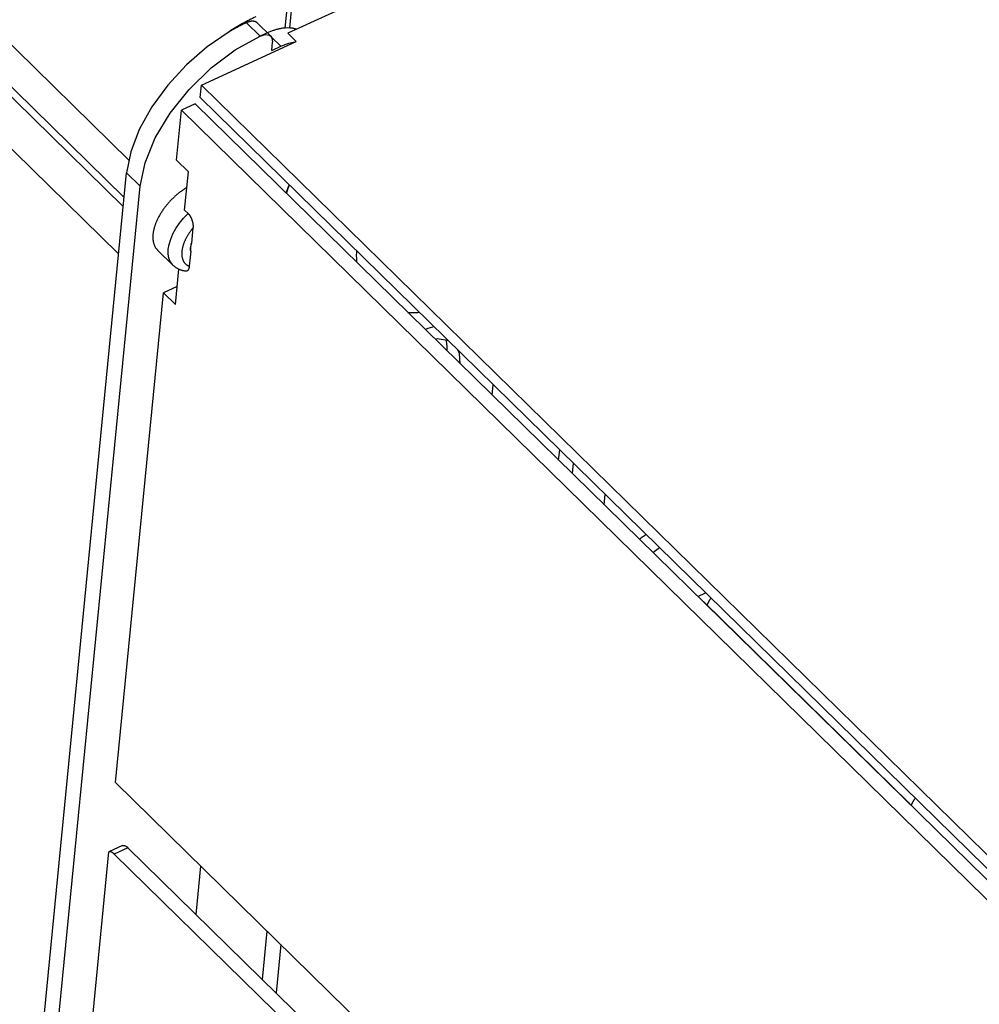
# Model space of a CAD drawing. Extents: x 0 to 594, y 0 to 420.
# Tile 52 of 105: x 521 to 529, y 120 to 129. Entities that reach past the tile are written whole.
import ezdxf

# ---------------------------------------------------------------- set-up
doc = ezdxf.new("R2010")
doc.units = 0
doc.header["$LTSCALE"] = 32.67
doc.layers.get('0').update_dxf_attribs({"linetype": 'CONTINUOUS'})
doc.layers.add('CHAMFERS', color=7, linetype='CONTINUOUS')
doc.layers.add('DATUM_AXIS', color=7, linetype='CONTINUOUS')

msp = doc.modelspace()

# ---------------------------------------------------------------- linework, layer by layer
at = {"color": 9, "linetype": 'CONTINUOUS'}
for p, q in [((493.4598, 155.5358), (521.9229, 127.639)), ((523.0662, 128.7241), (522.9473, 128.8406)), ((523.2488, 128.6349), (523.163, 128.7189)), ((522.0197, 127.4128), (521.9009, 127.5293))]:
    msp.add_line(p, q, dxfattribs=at)
at = {"color": 7, "linetype": 'CONTINUOUS'}
for p, q in [((528.8843, 131.3084), (523.309, 128.7487)), ((523.2872, 128.7947), (523.3093, 129.0206)), ((523.3255, 128.7947), (523.3403, 128.9463)), ((523.0414, 128.8393), (523.1605, 128.7225)), ((523.1299, 128.7513), (523.0498, 128.7146)), ((523.309, 128.7487), (523.3833, 128.6759)), ((522.5549, 128.2955), (523.3833, 128.6759)), ((523.1686, 128.5981), (523.1757, 128.6706)), ((523.1686, 128.5981), (523.2488, 128.6349)), ((522.5443, 128.1868), (522.5549, 128.2955)), ((529.8286, 121.1666), (522.5549, 128.2955)), ((522.4998, 128.1311), (522.3796, 128.0759)), ((529.7737, 121.0019), (522.4998, 128.1311)), ((529.8179, 121.0578), (522.5443, 128.1868)), ((522.3372, 127.6417), (522.3796, 128.0759)), ((529.6535, 120.9467), (522.3796, 128.0759)), ((522.4412, 127.5397), (522.3372, 127.6417)), ((521.0401, 118.7215), (521.9009, 127.5293)), ((522.4084, 127.2046), (522.4412, 127.5397)), ((521.1589, 118.6051), (522.0197, 127.4128)), ((522.4381, 127.1755), (522.4084, 127.2046)), ((522.4811, 127.0485), (522.4682, 126.917)), ((522.306, 126.7239), (522.1723, 126.8549)), ((522.4612, 126.8454), (522.4484, 126.7139)), ((522.3278, 126.3799), (522.3579, 126.6881)), ((521.8058, 122.2048), (522.2238, 126.4818)), ((522.3431, 126.5366), (522.2238, 126.4818)), ((522.2238, 126.4818), (522.3278, 126.3799)), ((525.0937, 125.5888), (525.1026, 125.6794)), ((525.6732, 125.0208), (525.6821, 125.1114)), ((525.8009, 124.995), (525.792, 124.9043)), ((526.0714, 124.6305), (526.0802, 124.7212)), ((526.4945, 124.2158), (526.5535, 124.2573)), ((526.8868, 123.8313), (526.9558, 123.863)), ((521.8058, 122.2048), (531.0498, 113.1447)), ((522.5079, 121.0542), (522.5491, 121.4763)), ((523.0874, 120.4862), (523.1286, 120.9083)), ((523.2475, 120.7918), (523.2062, 120.3697))]:
    msp.add_line(p, q, dxfattribs=at)
for points in [[(523.0289, 128.8919), (523.0144, 128.8852), (523, 128.8783), (522.9855, 128.8712), (522.9711, 128.8639), (522.9566, 128.8564), (522.9421, 128.8487), (522.9277, 128.8409), (522.9132, 128.8328), (522.8987, 128.8246), (522.8843, 128.8162), (522.8699, 128.8076), (522.8554, 128.7989), (522.841, 128.7899), (522.8267, 128.7808), (522.8123, 128.7715), (522.798, 128.7621)], [(522.9473, 128.8406), (522.9338, 128.8343), (522.9202, 128.8278), (522.9067, 128.8212), (522.8931, 128.8144), (522.8795, 128.8074), (522.8659, 128.8003), (522.8523, 128.7929), (522.8387, 128.7855), (522.8251, 128.7778), (522.8116, 128.7701), (522.798, 128.7621)], [(523.0414, 128.8393), (523.0399, 128.8407), (523.0382, 128.8421), (523.0366, 128.8434), (523.0348, 128.8446), (523.033, 128.8457), (523.0311, 128.8468), (523.0292, 128.8478), (523.0272, 128.8487), (523.0252, 128.8495), (523.023, 128.8503), (523.0209, 128.851), (523.0187, 128.8516), (523.0164, 128.8522), (523.0141, 128.8526), (523.0117, 128.853), (523.0093, 128.8533), (523.0068, 128.8536), (523.0043, 128.8537), (523.0018, 128.8538), (522.9992, 128.8538), (522.9965, 128.8537), (522.9939, 128.8536), (522.9911, 128.8533), (522.9884, 128.853), (522.9856, 128.8526), (522.9828, 128.8521), (522.98, 128.8516), (522.9771, 128.851), (522.9742, 128.8503), (522.9713, 128.8495), (522.9684, 128.8486), (522.9654, 128.8477), (522.9624, 128.8467), (522.9594, 128.8456), (522.9564, 128.8445), (522.9534, 128.8433), (522.9504, 128.842), (522.9473, 128.8406)], [(522.798, 128.7621), (522.6058, 128.6313), (522.4243, 128.4739), (522.2609, 128.2963), (522.1219, 128.1056), (522.0128, 127.909), (521.938, 127.7144), (521.9009, 127.5293)], [(522.0197, 127.4128), (522.0631, 127.6185), (522.1524, 127.835), (522.2828, 128.0519), (522.4478, 128.2587), (522.6396, 128.4456), (522.849, 128.6034), (523.0662, 128.7241)], [(523.0662, 128.7241), (523.1117, 128.737), (523.148, 128.7313), (523.1605, 128.7225)], [(523.2872, 128.7947), (523.2808, 128.7942), (523.2744, 128.7935), (523.268, 128.7928), (523.2615, 128.7919), (523.2549, 128.7909), (523.2483, 128.7898), (523.2416, 128.7885), (523.2349, 128.7871), (523.2281, 128.7856), (523.2213, 128.784), (523.2144, 128.7822), (523.2076, 128.7803), (523.2006, 128.7783), (523.1937, 128.7761), (523.1867, 128.7739), (523.1797, 128.7715), (523.1726, 128.769), (523.1656, 128.7663), (523.1585, 128.7636), (523.1514, 128.7607), (523.1442, 128.7577), (523.1371, 128.7546), (523.1307, 128.7517)], [(523.1605, 128.7225), (523.1705, 128.7082), (523.1757, 128.6706)], [(523.3255, 128.7947), (523.3067, 128.7953), (523.2872, 128.7947)], [(523.384, 128.7831), (523.3826, 128.7836), (523.3773, 128.7853), (523.3719, 128.7869), (523.3665, 128.7884), (523.3609, 128.7897), (523.3552, 128.7909), (523.3494, 128.792), (523.3436, 128.7929), (523.3376, 128.7936), (523.3316, 128.7943), (523.3255, 128.7947)], [(523.2488, 128.6349), (523.3181, 128.6614), (523.3833, 128.6759)], [(523.2945, 127.3522), (523.2985, 127.364), (523.3054, 127.3831), (523.3124, 127.4023), (523.3197, 127.4215), (523.3212, 127.4253)], [(522.4278, 127.4025), (522.4252, 127.401), (522.4191, 127.3972), (522.413, 127.3934), (522.4068, 127.3894), (522.4008, 127.3853), (522.3947, 127.3812), (522.3886, 127.377), (522.3826, 127.3726), (522.3766, 127.3682), (522.3706, 127.3637), (522.3647, 127.3592), (522.3588, 127.3545), (522.3529, 127.3498), (522.347, 127.345), (522.3412, 127.3401), (522.3355, 127.3351), (522.3297, 127.3301), (522.3241, 127.325), (522.3184, 127.3199), (522.3129, 127.3146), (522.3073, 127.3093), (522.3019, 127.304), (522.2964, 127.2986), (522.2911, 127.2931), (522.2858, 127.2876), (522.2805, 127.282), (522.2753, 127.2764), (522.2702, 127.2707), (522.2652, 127.2649), (522.2602, 127.2592), (522.2553, 127.2533), (522.2505, 127.2475), (522.2457, 127.2416), (522.241, 127.2356), (522.2364, 127.2297), (522.2319, 127.2237), (522.2274, 127.2176), (522.2231, 127.2116), (522.2188, 127.2055), (522.2146, 127.1993), (522.2105, 127.1932), (522.2065, 127.1871), (522.2025, 127.1809), (522.1987, 127.1747), (522.1949, 127.1685), (522.1913, 127.1623), (522.1877, 127.1561), (522.1843, 127.1498), (522.1809, 127.1436), (522.1776, 127.1374), (522.1745, 127.1312), (522.1714, 127.1249), (522.1685, 127.1187), (522.1656, 127.1125), (522.1629, 127.1063), (522.1602, 127.1001), (522.1577, 127.0939), (522.1553, 127.0878), (522.153, 127.0816), (522.1508, 127.0755), (522.1487, 127.0694), (522.1467, 127.0634), (522.1448, 127.0573), (522.1431, 127.0513), (522.1414, 127.0454), (522.1399, 127.0394), (522.1385, 127.0335), (522.1372, 127.0277), (522.136, 127.0218), (522.1349, 127.0161), (522.134, 127.0103), (522.1331, 127.0047), (522.1324, 126.999), (522.1318, 126.9934)], [(522.4381, 127.1755), (522.4393, 127.1743), (522.4405, 127.1731), (522.4417, 127.1718), (522.4429, 127.1705), (522.4441, 127.1691), (522.4452, 127.1677), (522.4464, 127.1663), (522.4475, 127.1648), (522.4487, 127.1633), (522.4498, 127.1618), (522.451, 127.1602), (522.4521, 127.1586), (522.4532, 127.1569), (522.4543, 127.1552), (522.4554, 127.1535), (522.4564, 127.1518), (522.4575, 127.15), (522.4586, 127.1481), (522.4596, 127.1463), (522.4606, 127.1444), (522.4616, 127.1425), (522.4626, 127.1405), (522.4636, 127.1385), (522.4646, 127.1365), (522.4655, 127.1344), (522.4664, 127.1324), (522.4673, 127.1302), (522.4682, 127.1281), (522.4691, 127.1259), (522.4699, 127.1237), (522.4708, 127.1215), (522.4716, 127.1193), (522.4724, 127.117), (522.4731, 127.1147), (522.4738, 127.1123), (522.4746, 127.11), (522.4752, 127.1076), (522.4759, 127.1052), (522.4765, 127.1028), (522.4771, 127.1003), (522.4777, 127.0978), (522.4782, 127.0954), (522.4787, 127.0929), (522.4791, 127.0903), (522.4796, 127.0878), (522.48, 127.0852), (522.4803, 127.0827), (522.4806, 127.0801), (522.4809, 127.0775), (522.4812, 127.0749), (522.4814, 127.0723), (522.4815, 127.0696), (522.4816, 127.067), (522.4817, 127.0644), (522.4817, 127.0617), (522.4817, 127.0591), (522.4816, 127.0564), (522.4815, 127.0538), (522.4813, 127.0511), (522.4811, 127.0485)], [(522.1318, 126.9934), (522.1313, 126.9879), (522.1309, 126.9824), (522.1307, 126.977), (522.1306, 126.9717), (522.1306, 126.9664), (522.1307, 126.9612), (522.1309, 126.956), (522.1312, 126.9509), (522.1317, 126.9459), (522.1323, 126.9409), (522.133, 126.936), (522.1338, 126.9312), (522.1347, 126.9265), (522.1357, 126.9219), (522.1369, 126.9173), (522.1382, 126.9128), (522.1396, 126.9084), (522.1411, 126.9041), (522.1427, 126.8999), (522.1444, 126.8957), (522.1463, 126.8917), (522.1482, 126.8877), (522.1503, 126.8838), (522.1525, 126.8801), (522.1548, 126.8764), (522.1572, 126.8728), (522.1597, 126.8693), (522.1623, 126.8659), (522.165, 126.8626), (522.1679, 126.8595), (522.1708, 126.8564), (522.1723, 126.8549)], [(522.4682, 126.917), (522.4631, 126.8977), (522.4602, 126.8791)], [(522.4631, 126.8828), (522.4634, 126.8857), (522.4637, 126.8887), (522.4641, 126.8917), (522.4645, 126.8946), (522.4649, 126.8975), (522.4653, 126.9003), (522.4657, 126.9032), (522.4662, 126.906), (522.4666, 126.9088), (522.4672, 126.9115), (522.4677, 126.9143), (522.4682, 126.917)], [(522.4612, 126.8454), (522.4599, 126.856), (522.4595, 126.8673), (522.4602, 126.8791)], [(522.4612, 126.8454), (522.4612, 126.8474), (522.4613, 126.8495), (522.4613, 126.8516), (522.4614, 126.8537), (522.4614, 126.8558), (522.4615, 126.8579), (522.4616, 126.8601), (522.4617, 126.8623), (522.4618, 126.8645), (522.4619, 126.8667), (522.462, 126.869), (522.4622, 126.8712), (522.4623, 126.8735), (522.4625, 126.8758), (522.4627, 126.8781), (522.4629, 126.8805), (522.4631, 126.8828)], [(522.416, 126.671), (522.4143, 126.6713), (522.409, 126.6722), (522.4038, 126.6732), (522.3986, 126.6743), (522.3935, 126.6755), (522.3885, 126.6768), (522.3836, 126.6783), (522.3788, 126.6798), (522.3741, 126.6815), (522.3694, 126.6832), (522.3648, 126.685), (522.3603, 126.687), (522.3559, 126.689), (522.3516, 126.6912), (522.3474, 126.6934), (522.3432, 126.6957), (522.3391, 126.6981), (522.3351, 126.7006), (522.3312, 126.7032), (522.3273, 126.7059), (522.3236, 126.7087), (522.3199, 126.7116), (522.3163, 126.7145), (522.3128, 126.7175), (522.3093, 126.7207), (522.306, 126.7239)], [(522.4484, 126.7139), (522.4481, 126.7113), (522.4478, 126.7088), (522.4474, 126.7064), (522.447, 126.704), (522.4465, 126.7018), (522.446, 126.6997), (522.4455, 126.6976), (522.445, 126.6956), (522.4444, 126.6937), (522.4437, 126.6919), (522.4431, 126.6902), (522.4424, 126.6886), (522.4417, 126.687), (522.4409, 126.6855), (522.4401, 126.6841), (522.4393, 126.6828), (522.4385, 126.6815), (522.4376, 126.6803), (522.4367, 126.6792), (522.4358, 126.6782), (522.4349, 126.6772), (522.434, 126.6764), (522.433, 126.6755), (522.432, 126.6748), (522.431, 126.6741), (522.43, 126.6735), (522.429, 126.6729), (522.4279, 126.6725), (522.4268, 126.672), (522.4258, 126.6717), (522.4247, 126.6714), (522.4236, 126.6711), (522.4225, 126.671), (522.4213, 126.6708), (522.4202, 126.6708), (522.419, 126.6708), (522.4179, 126.6708), (522.4167, 126.6709), (522.416, 126.671)], [(524.714, 126.0602), (524.7027, 126.0672), (524.613, 126.0791), (524.5967, 126.0759)], [(524.6884, 126.0691), (524.689, 126.067), (524.6904, 126.0613), (524.6916, 126.0556), (524.6927, 126.0498), (524.6937, 126.0439), (524.6945, 126.0379), (524.6952, 126.0318), (524.6957, 126.0256), (524.6961, 126.0193), (524.6964, 126.013), (524.6965, 126.0066), (524.6965, 126.0001), (524.6963, 125.9935), (524.696, 125.9868), (524.6956, 125.9801), (524.6955, 125.9791)], [(524.8134, 125.8635), (524.8075, 125.9518), (524.7888, 125.9869)], [(526.436, 124.3725), (526.4357, 124.3722), (526.4285, 124.3666), (526.4211, 124.3611), (526.4138, 124.3557), (526.4064, 124.3503), (526.3989, 124.3451), (526.3915, 124.34), (526.384, 124.335), (526.3774, 124.3306)], [(527.0033, 123.8164), (527.0027, 123.8157), (527.0005, 123.8128), (526.9984, 123.8099), (526.9963, 123.807), (526.9942, 123.804), (526.9923, 123.8011), (526.9903, 123.7981), (526.9884, 123.7952), (526.9866, 123.7922), (526.9848, 123.7892), (526.9831, 123.7862), (526.9815, 123.7832), (526.9799, 123.7802), (526.9784, 123.7772), (526.9769, 123.7743), (526.9755, 123.7713), (526.9742, 123.7683), (526.9729, 123.7653), (526.9717, 123.7624), (526.9705, 123.7594), (526.9695, 123.7565), (526.9692, 123.7557)], [(526.9471, 123.7774), (526.9465, 123.778), (526.945, 123.7794), (526.9434, 123.7807), (526.9417, 123.7819), (526.94, 123.7831), (526.9383, 123.7842), (526.9365, 123.7852), (526.9346, 123.7862), (526.9327, 123.7871), (526.9314, 123.7876)], [(528.7402, 122.0148), (528.7396, 122.0162), (528.7387, 122.0181), (528.7376, 122.02), (528.7365, 122.0218), (528.7354, 122.0236), (528.7341, 122.0253), (528.7328, 122.0269), (528.7315, 122.0284), (528.73, 122.0299), (526.9471, 123.7774)], [(528.7297, 122.0302), (528.7285, 122.0314), (528.727, 122.0327), (528.7253, 122.034), (528.7236, 122.0353), (528.7219, 122.0364), (528.7201, 122.0375), (528.7182, 122.0385), (528.7163, 122.0395), (528.7143, 122.0403), (528.7141, 122.0404)], [(528.786, 122.0692), (528.7842, 122.067), (528.782, 122.064), (528.7799, 122.0611), (528.7778, 122.0581), (528.7757, 122.0551), (528.7737, 122.0521), (528.7718, 122.0491), (528.7699, 122.0461), (528.7681, 122.0431), (528.7663, 122.04), (528.7646, 122.037), (528.763, 122.034), (528.7614, 122.0309), (528.7599, 122.0279), (528.7585, 122.0248), (528.7571, 122.0218), (528.7558, 122.0188), (528.7546, 122.0158), (528.7534, 122.0128), (528.7523, 122.0098), (528.7513, 122.0068), (528.7506, 122.0047)]]:
    msp.add_lwpolyline(points, dxfattribs=at)
at = {"color": 9, "linetype": 'CONTINUOUS'}
for points in [[(522.2655, 126.8624), (522.2729, 126.9054), (522.2866, 126.9506), (522.3066, 126.9969), (522.3323, 127.0436), (522.3633, 127.0895), (522.3988, 127.1338), (522.4381, 127.1755)], [(522.4811, 127.0485), (522.4772, 127.0438), (522.4734, 127.039), (522.4696, 127.0342), (522.4659, 127.0294), (522.4623, 127.0246), (522.4587, 127.0197), (522.4552, 127.0148), (522.4518, 127.0099), (522.4484, 127.005), (522.4451, 127.0001), (522.4419, 126.9951), (522.4388, 126.9901), (522.4357, 126.9851), (522.4327, 126.9802), (522.4298, 126.9751), (522.427, 126.9701), (522.4242, 126.9651), (522.4216, 126.9601), (522.419, 126.9551), (522.4165, 126.9501), (522.4141, 126.9451), (522.4117, 126.9401), (522.4095, 126.9351), (522.4073, 126.9301), (522.4052, 126.9251), (522.4033, 126.9202), (522.4014, 126.9152), (522.3996, 126.9103), (522.3979, 126.9054), (522.3962, 126.9005), (522.3947, 126.8956), (522.3933, 126.8908), (522.3919, 126.886), (522.3907, 126.8812), (522.3895, 126.8764), (522.3885, 126.8717), (522.3875, 126.867), (522.3866, 126.8624), (522.3859, 126.8578), (522.3852, 126.8532), (522.3846, 126.8487), (522.3841, 126.8442), (522.3837, 126.8397), (522.3834, 126.8353), (522.3832, 126.831), (522.3831, 126.8267), (522.3831, 126.8224), (522.3832, 126.8182), (522.3834, 126.8141), (522.3837, 126.81), (522.3841, 126.8059), (522.3846, 126.802), (522.3852, 126.798), (522.3858, 126.7942), (522.3866, 126.7904), (522.3875, 126.7867), (522.3885, 126.783), (522.3895, 126.7794), (522.3907, 126.7759), (522.3919, 126.7725), (522.3933, 126.7691), (522.3947, 126.7658), (522.3962, 126.7626), (522.3978, 126.7594), (522.3996, 126.7563), (522.4014, 126.7533), (522.4032, 126.7504), (522.4052, 126.7476), (522.4073, 126.7448), (522.4095, 126.7421), (522.4117, 126.7395), (522.414, 126.737), (522.4165, 126.7346), (522.419, 126.7323), (522.4215, 126.73), (522.4242, 126.7279), (522.427, 126.7258), (522.4298, 126.7238), (522.4327, 126.7219), (522.4357, 126.7201), (522.4387, 126.7184), (522.4419, 126.7168), (522.4451, 126.7153), (522.4484, 126.7139)], [(522.306, 126.7239), (522.3015, 126.7285), (522.2829, 126.7548), (522.2706, 126.7863), (522.2647, 126.8224), (522.2655, 126.8624)]]:
    msp.add_lwpolyline(points, dxfattribs=at)
at = {"layer": 'CHAMFERS', "color": 7, "linetype": 'CONTINUOUS'}
for p, q in [((493.4272, 155.2023), (521.88, 127.3156)), ((493.388, 155.1532), (521.8722, 127.2356)), ((521.8318, 126.8224), (493.3476, 154.74))]:
    msp.add_line(p, q, dxfattribs=at)
at = {"layer": 'DATUM_AXIS', "color": 7, "linetype": 'CONTINUOUS'}
for p, q in [((521.5183, 119.2623), (521.7468, 121.6003)), ((521.8669, 121.6555), (521.7468, 121.6003)), ((521.7469, 121.6003), (521.7468, 121.6003)), ((521.747, 121.6004), (521.7469, 121.6003)), ((521.7472, 121.6004), (521.747, 121.6004)), ((521.7473, 121.6005), (521.7472, 121.6004)), ((521.7475, 121.6005), (521.7473, 121.6005)), ((521.7476, 121.6006), (521.7475, 121.6005)), ((521.7478, 121.6006), (521.7476, 121.6006)), ((521.7479, 121.6007), (521.7478, 121.6006)), ((521.7483, 121.6008), (521.7481, 121.6007)), ((521.7484, 121.6008), (521.7483, 121.6008)), ((521.7485, 121.6008), (521.7484, 121.6008)), ((521.7487, 121.6009), (521.7485, 121.6008)), ((521.7488, 121.6009), (521.7487, 121.6009)), ((521.749, 121.6009), (521.7488, 121.6009)), ((521.7491, 121.601), (521.749, 121.6009)), ((521.7493, 121.601), (521.7491, 121.601)), ((521.7494, 121.601), (521.7493, 121.601)), ((521.7496, 121.6011), (521.7494, 121.601)), ((521.7497, 121.6011), (521.7496, 121.6011)), ((521.7499, 121.6011), (521.7497, 121.6011)), ((521.75, 121.6012), (521.7499, 121.6011)), ((521.7502, 121.6012), (521.75, 121.6012)), ((521.7503, 121.6012), (521.7502, 121.6012)), ((521.7505, 121.6013), (521.7503, 121.6012)), ((521.7506, 121.6013), (521.7505, 121.6013)), ((521.7508, 121.6013), (521.7506, 121.6013)), ((521.7509, 121.6013), (521.7508, 121.6013)), ((521.7511, 121.6014), (521.7509, 121.6013)), ((521.7512, 121.6014), (521.7511, 121.6014)), ((521.7514, 121.6014), (521.7512, 121.6014)), ((521.7515, 121.6014), (521.7514, 121.6014)), ((521.7517, 121.6014), (521.7515, 121.6014)), ((521.7518, 121.6015), (521.7517, 121.6014)), ((521.752, 121.6015), (521.7518, 121.6015)), ((521.7521, 121.6015), (521.752, 121.6015)), ((521.7523, 121.6015), (521.7521, 121.6015)), ((521.7524, 121.6015), (521.7523, 121.6015)), ((521.7526, 121.6015), (521.7524, 121.6015)), ((521.7527, 121.6016), (521.7526, 121.6015)), ((521.7529, 121.6016), (521.7527, 121.6016)), ((521.7531, 121.6016), (521.7529, 121.6016)), ((521.7532, 121.6016), (521.7531, 121.6016)), ((521.7534, 121.6016), (521.7532, 121.6016)), ((521.7535, 121.6016), (521.7534, 121.6016)), ((521.7537, 121.6016), (521.7535, 121.6016)), ((521.7538, 121.6016), (521.7537, 121.6016)), ((521.754, 121.6016), (521.7538, 121.6016)), ((521.7541, 121.6016), (521.754, 121.6016)), ((521.7543, 121.6016), (521.7541, 121.6016)), ((521.7545, 121.6016), (521.7543, 121.6016)), ((521.7546, 121.6016), (521.7545, 121.6016)), ((521.7548, 121.6016), (521.7546, 121.6016)), ((521.7549, 121.6016), (521.7548, 121.6016)), ((521.7551, 121.6016), (521.7549, 121.6016)), ((521.7553, 121.6016), (521.7551, 121.6016)), ((521.7554, 121.6016), (521.7553, 121.6016)), ((521.7556, 121.6016), (521.7554, 121.6016)), ((521.7557, 121.6016), (521.7556, 121.6016)), ((521.7559, 121.6016), (521.7557, 121.6016)), ((521.7561, 121.6016), (521.7559, 121.6016)), ((521.7562, 121.6016), (521.7561, 121.6016)), ((521.7564, 121.6016), (521.7562, 121.6016)), ((521.7566, 121.6016), (521.7564, 121.6016)), ((521.7567, 121.6016), (521.7566, 121.6016)), ((521.7569, 121.6016), (521.7567, 121.6016)), ((521.757, 121.6016), (521.7569, 121.6016)), ((521.7572, 121.6016), (521.757, 121.6016)), ((521.7574, 121.6015), (521.7572, 121.6016)), ((521.7575, 121.6015), (521.7574, 121.6015)), ((521.7577, 121.6015), (521.7575, 121.6015)), ((521.7579, 121.6015), (521.7577, 121.6015)), ((521.758, 121.6015), (521.7579, 121.6015)), ((521.7582, 121.6015), (521.758, 121.6015)), ((521.7584, 121.6014), (521.7582, 121.6015)), ((521.7585, 121.6014), (521.7584, 121.6014)), ((521.7587, 121.6014), (521.7585, 121.6014)), ((521.7589, 121.6014), (521.7587, 121.6014)), ((521.759, 121.6014), (521.7589, 121.6014)), ((521.7592, 121.6013), (521.759, 121.6014)), ((521.7594, 121.6013), (521.7592, 121.6013)), ((521.7595, 121.6013), (521.7594, 121.6013)), ((521.7597, 121.6013), (521.7595, 121.6013)), ((521.7599, 121.6012), (521.7597, 121.6013)), ((521.76, 121.6012), (521.7599, 121.6012)), ((521.7602, 121.6012), (521.76, 121.6012)), ((521.7604, 121.6011), (521.7602, 121.6012)), ((521.7605, 121.6011), (521.7604, 121.6011)), ((521.7607, 121.6011), (521.7605, 121.6011)), ((521.7609, 121.6011), (521.7607, 121.6011)), ((521.761, 121.601), (521.7609, 121.6011)), ((521.7612, 121.601), (521.761, 121.601)), ((521.7614, 121.6009), (521.7612, 121.601)), ((521.7616, 121.6009), (521.7614, 121.6009)), ((521.7617, 121.6009), (521.7616, 121.6009)), ((521.7619, 121.6008), (521.7617, 121.6009)), ((521.7621, 121.6008), (521.7619, 121.6008)), ((521.7622, 121.6008), (521.7621, 121.6008)), ((521.7624, 121.6007), (521.7622, 121.6008)), ((521.7626, 121.6007), (521.7624, 121.6007)), ((521.7628, 121.6006), (521.7626, 121.6007)), ((521.7629, 121.6006), (521.7628, 121.6006)), ((521.7631, 121.6005), (521.7629, 121.6006)), ((521.7633, 121.6005), (521.7631, 121.6005)), ((521.7634, 121.6005), (521.7633, 121.6005)), ((521.7636, 121.6004), (521.7634, 121.6005)), ((521.7638, 121.6004), (521.7636, 121.6004)), ((521.764, 121.6003), (521.7638, 121.6004)), ((521.7641, 121.6003), (521.764, 121.6003)), ((521.7643, 121.6002), (521.7641, 121.6003)), ((521.7645, 121.6002), (521.7643, 121.6002)), ((521.7647, 121.6001), (521.7645, 121.6002)), ((521.7648, 121.6001), (521.7647, 121.6001)), ((521.7651, 121.6), (521.7648, 121.6001)), ((521.7654, 121.5999), (521.7651, 121.6)), ((521.7656, 121.5998), (521.7654, 121.5999)), ((521.7659, 121.5997), (521.7656, 121.5998)), ((521.7662, 121.5996), (521.7659, 121.5997)), ((521.7664, 121.5995), (521.7662, 121.5996)), ((521.7667, 121.5994), (521.7664, 121.5995)), ((521.767, 121.5993), (521.7667, 121.5994)), ((521.7672, 121.5992), (521.767, 121.5993)), ((521.7675, 121.5991), (521.7672, 121.5992)), ((521.7678, 121.599), (521.7675, 121.5991)), ((521.768, 121.5989), (521.7678, 121.599)), ((521.7683, 121.5988), (521.768, 121.5989)), ((521.7686, 121.5987), (521.7683, 121.5988)), ((521.7688, 121.5986), (521.7686, 121.5987)), ((521.7691, 121.5985), (521.7688, 121.5986)), ((521.7694, 121.5984), (521.7691, 121.5985)), ((521.7696, 121.5983), (521.7694, 121.5984)), ((521.7699, 121.5982), (521.7696, 121.5983)), ((521.7702, 121.598), (521.7699, 121.5982)), ((521.7705, 121.5979), (521.7702, 121.598)), ((521.7707, 121.5978), (521.7705, 121.5979)), ((521.771, 121.5977), (521.7707, 121.5978)), ((521.7713, 121.5975), (521.771, 121.5977)), ((521.7715, 121.5974), (521.7713, 121.5975)), ((521.7718, 121.5973), (521.7715, 121.5974)), ((521.7721, 121.5971), (521.7718, 121.5973)), ((521.7724, 121.597), (521.7721, 121.5971)), ((521.7726, 121.5969), (521.7724, 121.597)), ((521.7729, 121.5967), (521.7726, 121.5969)), ((521.7732, 121.5966), (521.7729, 121.5967)), ((521.7735, 121.5964), (521.7732, 121.5966)), ((521.7737, 121.5963), (521.7735, 121.5964)), ((521.774, 121.5962), (521.7737, 121.5963)), ((521.7743, 121.596), (521.774, 121.5962)), ((521.7746, 121.5959), (521.7743, 121.596)), ((521.7748, 121.5957), (521.7746, 121.5959)), ((521.7751, 121.5955), (521.7748, 121.5957)), ((521.7754, 121.5954), (521.7751, 121.5955)), ((521.7757, 121.5952), (521.7754, 121.5954)), ((521.7759, 121.5951), (521.7757, 121.5952)), ((521.7762, 121.5949), (521.7759, 121.5951)), ((521.7765, 121.5947), (521.7762, 121.5949)), ((521.7768, 121.5946), (521.7765, 121.5947)), ((521.7771, 121.5944), (521.7768, 121.5946)), ((521.7773, 121.5942), (521.7771, 121.5944)), ((521.7776, 121.5941), (521.7773, 121.5942)), ((521.7779, 121.5939), (521.7776, 121.5941)), ((521.7782, 121.5937), (521.7779, 121.5939)), ((521.7784, 121.5935), (521.7782, 121.5937)), ((521.7787, 121.5934), (521.7784, 121.5935)), ((521.779, 121.5932), (521.7787, 121.5934)), ((521.7793, 121.593), (521.779, 121.5932)), ((521.7796, 121.5928), (521.7793, 121.593)), ((521.7799, 121.5926), (521.7796, 121.5928)), ((521.7803, 121.5923), (521.7799, 121.5926)), ((521.7807, 121.592), (521.7803, 121.5923)), ((521.7811, 121.5918), (521.7807, 121.592)), ((521.7814, 121.5915), (521.7811, 121.5918)), ((521.7818, 121.5912), (521.7814, 121.5915)), ((521.7822, 121.591), (521.7818, 121.5912)), ((521.7826, 121.5907), (521.7822, 121.591)), ((521.7829, 121.5904), (521.7826, 121.5907)), ((521.7833, 121.5901), (521.7829, 121.5904)), ((521.7837, 121.5899), (521.7833, 121.5901)), ((521.7841, 121.5896), (521.7837, 121.5899)), ((521.7844, 121.5893), (521.7841, 121.5896)), ((521.7848, 121.589), (521.7844, 121.5893)), ((521.7852, 121.5887), (521.7848, 121.589)), ((521.7856, 121.5884), (521.7852, 121.5887)), ((521.7859, 121.5881), (521.7856, 121.5884)), ((521.7863, 121.5878), (521.7859, 121.5881)), ((521.7867, 121.5875), (521.7863, 121.5878)), ((521.7871, 121.5872), (521.7867, 121.5875)), ((521.7874, 121.5869), (521.7871, 121.5872)), ((521.7878, 121.5865), (521.7874, 121.5869)), ((521.7882, 121.5862), (521.7878, 121.5865)), ((521.7886, 121.5859), (521.7882, 121.5862)), ((521.789, 121.5856), (521.7886, 121.5859)), ((521.7893, 121.5852), (521.789, 121.5856)), ((521.7897, 121.5849), (521.7893, 121.5852)), ((521.7901, 121.5846), (521.7897, 121.5849)), ((521.7905, 121.5842), (521.7901, 121.5846)), ((521.7908, 121.5839), (521.7905, 121.5842)), ((521.7912, 121.5835), (521.7908, 121.5839)), ((521.7916, 121.5832), (521.7912, 121.5835)), ((521.792, 121.5829), (521.7916, 121.5832)), ((521.7923, 121.5825), (521.792, 121.5829)), ((521.7927, 121.5821), (521.7923, 121.5825)), ((521.7932, 121.5817), (521.7927, 121.5821)), ((521.7936, 121.5812), (521.7932, 121.5817)), ((521.7936, 121.5812), (531.1233, 112.4372)), ((521.8669, 121.6555), (521.8671, 121.6555)), ((521.8671, 121.6555), (521.8672, 121.6556)), ((521.8672, 121.6556), (521.8674, 121.6556)), ((521.8674, 121.6556), (521.8675, 121.6557)), ((521.8675, 121.6557), (521.8676, 121.6557)), ((521.8676, 121.6557), (521.8678, 121.6557)), ((521.8678, 121.6557), (521.8679, 121.6558)), ((521.8679, 121.6558), (521.8681, 121.6558)), ((521.8683, 121.6559), (521.8684, 121.6559)), ((521.8684, 121.6559), (521.8686, 121.656)), ((521.8686, 121.656), (521.8687, 121.656)), ((521.8687, 121.656), (521.8689, 121.656)), ((521.8689, 121.656), (521.869, 121.6561)), ((521.869, 121.6561), (521.8692, 121.6561)), ((521.8692, 121.6561), (521.8693, 121.6562)), ((521.8693, 121.6562), (521.8694, 121.6562)), ((521.8694, 121.6562), (521.8696, 121.6562)), ((521.8696, 121.6562), (521.8697, 121.6563)), ((521.8697, 121.6563), (521.8699, 121.6563)), ((521.8699, 121.6563), (521.87, 121.6563)), ((521.87, 121.6563), (521.8702, 121.6564)), ((521.8702, 121.6564), (521.8703, 121.6564)), ((521.8703, 121.6564), (521.8705, 121.6564)), ((521.8705, 121.6564), (521.8706, 121.6564)), ((521.8706, 121.6564), (521.8708, 121.6565)), ((521.8708, 121.6565), (521.8709, 121.6565)), ((521.8709, 121.6565), (521.8711, 121.6565)), ((521.8711, 121.6565), (521.8712, 121.6565)), ((521.8712, 121.6565), (521.8714, 121.6566)), ((521.8714, 121.6566), (521.8715, 121.6566)), ((521.8715, 121.6566), (521.8717, 121.6566)), ((521.8717, 121.6566), (521.8718, 121.6566)), ((521.8718, 121.6566), (521.872, 121.6566)), ((521.872, 121.6566), (521.8721, 121.6567)), ((521.8721, 121.6567), (521.8723, 121.6567)), ((521.8723, 121.6567), (521.8725, 121.6567)), ((521.8725, 121.6567), (521.8726, 121.6567)), ((521.8726, 121.6567), (521.8728, 121.6567)), ((521.8728, 121.6567), (521.8729, 121.6567)), ((521.8729, 121.6567), (521.8731, 121.6567)), ((521.8731, 121.6567), (521.8732, 121.6568)), ((521.8732, 121.6568), (521.8734, 121.6568)), ((521.8734, 121.6568), (521.8735, 121.6568)), ((521.8735, 121.6568), (521.8737, 121.6568)), ((521.8737, 121.6568), (521.8739, 121.6568)), ((521.8739, 121.6568), (521.874, 121.6568)), ((521.874, 121.6568), (521.8742, 121.6568)), ((521.8742, 121.6568), (521.8743, 121.6568)), ((521.8743, 121.6568), (521.8745, 121.6568)), ((521.8745, 121.6568), (521.8746, 121.6568)), ((521.8746, 121.6568), (521.8748, 121.6568)), ((521.8748, 121.6568), (521.875, 121.6568)), ((521.875, 121.6568), (521.8751, 121.6568)), ((521.8751, 121.6568), (521.8753, 121.6568)), ((521.8753, 121.6568), (521.8754, 121.6568)), ((521.8754, 121.6568), (521.8756, 121.6568)), ((521.8756, 121.6568), (521.8758, 121.6568)), ((521.8758, 121.6568), (521.8759, 121.6568)), ((521.8759, 121.6568), (521.8761, 121.6568)), ((521.8761, 121.6568), (521.8762, 121.6568)), ((521.8762, 121.6568), (521.8764, 121.6568)), ((521.8764, 121.6568), (521.8766, 121.6568)), ((521.8766, 121.6568), (521.8767, 121.6568)), ((521.8767, 121.6568), (521.8769, 121.6568)), ((521.8769, 121.6568), (521.8771, 121.6568)), ((521.8771, 121.6568), (521.8772, 121.6567)), ((521.8772, 121.6567), (521.8774, 121.6567)), ((521.8774, 121.6567), (521.8775, 121.6567)), ((521.8775, 121.6567), (521.8777, 121.6567)), ((521.8777, 121.6567), (521.8779, 121.6567)), ((521.8779, 121.6567), (521.878, 121.6567)), ((521.878, 121.6567), (521.8782, 121.6567)), ((521.8782, 121.6567), (521.8784, 121.6566)), ((521.8784, 121.6566), (521.8785, 121.6566)), ((521.8785, 121.6566), (521.8787, 121.6566)), ((521.8787, 121.6566), (521.8789, 121.6566)), ((521.8789, 121.6566), (521.879, 121.6566)), ((521.879, 121.6566), (521.8792, 121.6565)), ((521.8792, 121.6565), (521.8794, 121.6565)), ((521.8794, 121.6565), (521.8795, 121.6565)), ((521.8795, 121.6565), (521.8797, 121.6565)), ((521.8797, 121.6565), (521.8799, 121.6564)), ((521.8799, 121.6564), (521.88, 121.6564)), ((521.88, 121.6564), (521.8802, 121.6564)), ((521.8802, 121.6564), (521.8804, 121.6564)), ((521.8804, 121.6564), (521.8805, 121.6563)), ((521.8805, 121.6563), (521.8807, 121.6563)), ((521.8807, 121.6563), (521.8809, 121.6563)), ((521.8809, 121.6563), (521.8811, 121.6562)), ((521.8811, 121.6562), (521.8812, 121.6562)), ((521.8812, 121.6562), (521.8814, 121.6562)), ((521.8814, 121.6562), (521.8816, 121.6561)), ((521.8816, 121.6561), (521.8817, 121.6561)), ((521.8817, 121.6561), (521.8819, 121.6561)), ((521.8819, 121.6561), (521.8821, 121.656)), ((521.8821, 121.656), (521.8822, 121.656)), ((521.8822, 121.656), (521.8824, 121.6559)), ((521.8824, 121.6559), (521.8826, 121.6559)), ((521.8826, 121.6559), (521.8828, 121.6559)), ((521.8828, 121.6559), (521.8829, 121.6558)), ((521.8829, 121.6558), (521.8831, 121.6558)), ((521.8831, 121.6558), (521.8833, 121.6557)), ((521.8833, 121.6557), (521.8835, 121.6557)), ((521.8835, 121.6557), (521.8836, 121.6556)), ((521.8836, 121.6556), (521.8838, 121.6556)), ((521.8838, 121.6556), (521.884, 121.6555)), ((521.884, 121.6555), (521.8841, 121.6555)), ((521.8841, 121.6555), (521.8843, 121.6554)), ((521.8843, 121.6554), (521.8845, 121.6554)), ((521.8845, 121.6554), (521.8847, 121.6553)), ((521.8847, 121.6553), (521.8848, 121.6553)), ((521.8848, 121.6553), (521.885, 121.6552)), ((521.885, 121.6552), (521.8853, 121.6551)), ((521.8853, 121.6551), (521.8855, 121.6551)), ((521.8855, 121.6551), (521.8858, 121.655)), ((521.8858, 121.655), (521.8861, 121.6549)), ((521.8861, 121.6549), (521.8863, 121.6548)), ((521.8863, 121.6548), (521.8866, 121.6547)), ((521.8866, 121.6547), (521.8869, 121.6546)), ((521.8869, 121.6546), (521.8871, 121.6545)), ((521.8871, 121.6545), (521.8874, 121.6544)), ((521.8874, 121.6544), (521.8877, 121.6543)), ((521.8877, 121.6543), (521.8879, 121.6542)), ((521.8879, 121.6542), (521.8882, 121.6541)), ((521.8882, 121.6541), (521.8885, 121.654)), ((521.8885, 121.654), (521.8887, 121.6539)), ((521.8887, 121.6539), (521.889, 121.6538)), ((521.889, 121.6538), (521.8893, 121.6537)), ((521.8893, 121.6537), (521.8895, 121.6536)), ((521.8895, 121.6536), (521.8898, 121.6535)), ((521.8898, 121.6535), (521.8901, 121.6533)), ((521.8901, 121.6533), (521.8904, 121.6532)), ((521.8904, 121.6532), (521.8906, 121.6531)), ((521.8906, 121.6531), (521.8909, 121.653)), ((521.8909, 121.653), (521.8912, 121.6528)), ((521.8912, 121.6528), (521.8914, 121.6527)), ((521.8914, 121.6527), (521.8917, 121.6526)), ((521.8917, 121.6526), (521.892, 121.6525)), ((521.892, 121.6525), (521.8923, 121.6523)), ((521.8923, 121.6523), (521.8925, 121.6522)), ((521.8925, 121.6522), (521.8928, 121.652)), ((521.8928, 121.652), (521.8931, 121.6519)), ((521.8931, 121.6519), (521.8934, 121.6518)), ((521.8934, 121.6518), (521.8936, 121.6516)), ((521.8936, 121.6516), (521.8939, 121.6515)), ((521.8939, 121.6515), (521.8942, 121.6513)), ((521.8942, 121.6513), (521.8945, 121.6512)), ((521.8945, 121.6512), (521.8947, 121.651)), ((521.8947, 121.651), (521.895, 121.6509)), ((521.895, 121.6509), (521.8953, 121.6507)), ((521.8953, 121.6507), (521.8956, 121.6506)), ((521.8956, 121.6506), (521.8958, 121.6504)), ((521.8958, 121.6504), (521.8961, 121.6502)), ((521.8961, 121.6502), (521.8964, 121.6501)), ((521.8964, 121.6501), (521.8967, 121.6499)), ((521.8967, 121.6499), (521.897, 121.6498)), ((521.897, 121.6498), (521.8972, 121.6496)), ((521.8972, 121.6496), (521.8975, 121.6494)), ((521.8975, 121.6494), (521.8978, 121.6492)), ((521.8978, 121.6492), (521.8981, 121.6491)), ((521.8981, 121.6491), (521.8983, 121.6489)), ((521.8983, 121.6489), (521.8986, 121.6487)), ((521.8986, 121.6487), (521.8989, 121.6485)), ((521.8989, 121.6485), (521.8992, 121.6483)), ((521.8992, 121.6483), (521.8995, 121.6482)), ((521.8995, 121.6482), (521.8997, 121.648)), ((521.9002, 121.6477), (521.9006, 121.6474)), ((521.9006, 121.6474), (521.901, 121.6472)), ((521.901, 121.6472), (521.9013, 121.6469)), ((521.9013, 121.6469), (521.9017, 121.6466)), ((521.9017, 121.6466), (521.9021, 121.6464)), ((521.9021, 121.6464), (521.9025, 121.6461)), ((521.9025, 121.6461), (521.9028, 121.6458)), ((521.9028, 121.6458), (521.9032, 121.6455)), ((521.9032, 121.6455), (521.9036, 121.6453)), ((521.9036, 121.6453), (521.904, 121.645)), ((521.904, 121.645), (521.9043, 121.6447)), ((521.9043, 121.6447), (521.9047, 121.6444)), ((521.9047, 121.6444), (521.9051, 121.6441)), ((521.9051, 121.6441), (521.9055, 121.6438)), ((521.9055, 121.6438), (521.9058, 121.6435)), ((521.9058, 121.6435), (521.9062, 121.6432)), ((521.9062, 121.6432), (521.9066, 121.6429)), ((521.9066, 121.6429), (521.907, 121.6426)), ((521.907, 121.6426), (521.9073, 121.6423)), ((521.9073, 121.6423), (521.9077, 121.642)), ((521.9077, 121.642), (521.9081, 121.6416)), ((521.9081, 121.6416), (521.9085, 121.6413)), ((521.9085, 121.6413), (521.9088, 121.641)), ((521.9088, 121.641), (521.9092, 121.6407)), ((521.9092, 121.6407), (521.9096, 121.6403)), ((521.9096, 121.6403), (521.91, 121.64)), ((521.91, 121.64), (521.9103, 121.6397)), ((521.9103, 121.6397), (521.9107, 121.6393)), ((521.9107, 121.6393), (521.9111, 121.639)), ((521.9111, 121.639), (521.9115, 121.6386)), ((521.9115, 121.6386), (521.9118, 121.6383)), ((521.9118, 121.6383), (521.9122, 121.6379)), ((521.9122, 121.6379), (521.9126, 121.6376)), ((521.9126, 121.6376), (521.913, 121.6372)), ((521.913, 121.6372), (521.9134, 121.6368)), ((521.9134, 121.6368), (531.2432, 112.4926))]:
    msp.add_line(p, q, dxfattribs=at)
at = {"layer": 'DATUM_AXIS', "color": 9, "linetype": 'CONTINUOUS'}
msp.add_line((521.9139, 121.6363), (521.7937, 121.5811), dxfattribs=at)
for points in [[(523.3218, 127.4247), (523.3172, 127.4126), (523.3099, 127.3934), (523.303, 127.3742), (523.2962, 127.355), (523.2951, 127.3516)], [(523.908, 126.8502), (523.9076, 126.8421), (523.9071, 126.8289), (523.9069, 126.8158), (523.9069, 126.8028), (523.9071, 126.7899), (523.9075, 126.7771), (523.9081, 126.7645), (523.909, 126.752), (523.9092, 126.7497)], [(524.3563, 126.3115), (524.3668, 126.311), (524.3794, 126.3105), (524.3922, 126.3103), (524.405, 126.3103), (524.418, 126.3105), (524.431, 126.3109), (524.4442, 126.3115), (524.4568, 126.3124)]]:
    msp.add_lwpolyline(points, dxfattribs=at)
at = {"layer": 'DATUM_AXIS', "color": 7, "linetype": 'CONTINUOUS'}
for points in [[(524.5849, 126.1868), (524.5715, 126.1823), (524.5513, 126.1757), (524.531, 126.1694), (524.5108, 126.1634), (524.5082, 126.1626)], [(521.7481, 121.6007), (521.748, 121.6007), (521.7479, 121.6007)], [(521.8681, 121.6558), (521.8682, 121.6559), (521.8683, 121.6559)], [(521.8997, 121.648), (521.9001, 121.6477), (521.9002, 121.6477)]]:
    msp.add_lwpolyline(points, dxfattribs=at)

doc.saveas('drawing.dxf')
